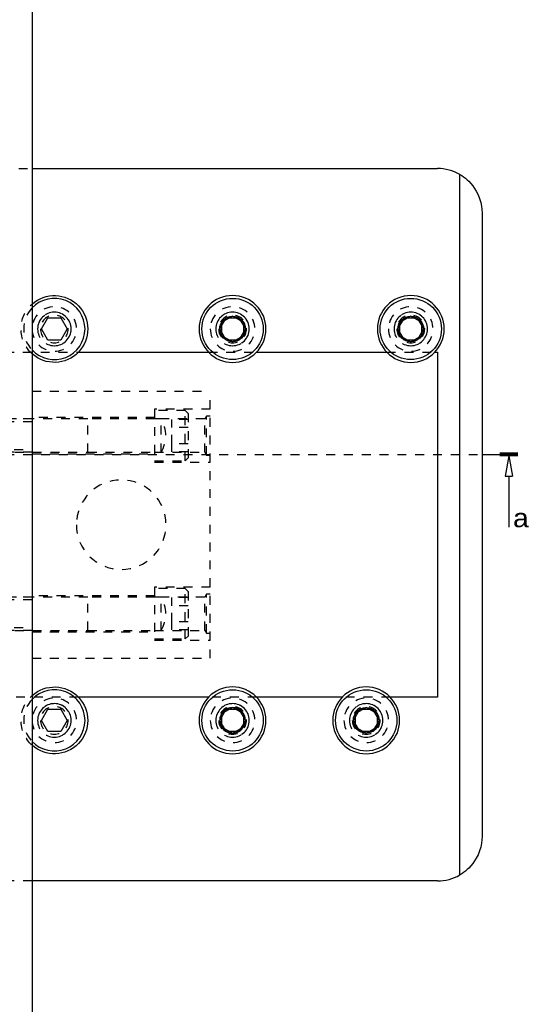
# Model space of a CAD drawing. Header units: inches. Extents: x 3 to 289, y 4 to 291.
# Tile 230 of 256: x 257 to 263, y 111 to 122. Entities that reach past the tile are written whole.
import ezdxf
from ezdxf.enums import TextEntityAlignment as Align

# ---------------------------------------------------------------- set-up
doc = ezdxf.new("R2010")
doc.units = ezdxf.units.IN
doc.header["$LTSCALE"] = 0.5
doc.header["$MEASUREMENT"] = 0
doc.linetypes.add('DIVIDE', pattern=[0.393701, 0.19685, -0.098425, 0, -0.098425])
doc.linetypes.add('HIDDEN', pattern=[0.225, 0.15, -0.075])
doc.layers.add('MFB', color=7, linetype='Continuous')
doc.layers.add('STR_INS', color=8, linetype='Continuous')
doc.styles.add('VERO2-Courier New', font='cour.ttf')

# ---------------------------------------------------------------- blocks, each defined once
blk = doc.blocks.new('ArrowheadSectionClosed')
at = {"color": 0}
for p, q in [((0, 0.02), (-1, 0.02)), ((0, 0.01), (-1, 0.01)), ((0, 0), (-1, 0)), ((0, -0.01), (-1, -0.01)), ((0, -0.02), (-1, -0.02)), ((-0.5, -0.02), (-0.7, -0.298)), ((-0.5, -0.02), (-0.3, -0.298)), ((-0.7, -0.298), (-0.3, -0.298)), ((-0.5, -0.298), (-0.5, -1))]:
    blk.add_line(p, q, dxfattribs=at)

msp = doc.modelspace()

# ---------------------------------------------------------------- linework, layer by layer
at = {"layer": 'MFB', "color": 9, "linetype": 'Continuous'}
for p, q in [((257.221, 132.046), (257.221, 105.546)), ((257.221, 120.546), (261.771, 120.546)), ((262.021, 120.479), (262.043, 120.466)), ((262.043, 120.466), (262.064, 120.452)), ((262.064, 120.452), (262.084, 120.436)), ((262.084, 120.436), (262.103, 120.42)), ((262.103, 120.42), (262.121, 120.403)), ((262.121, 120.403), (262.146, 120.377)), ((262.146, 120.377), (262.168, 120.35)), ((262.168, 120.35), (262.188, 120.322)), ((262.188, 120.322), (262.206, 120.293)), ((262.206, 120.293), (262.227, 120.251)), ((262.227, 120.251), (262.244, 120.209)), ((262.244, 120.209), (262.257, 120.166)), ((262.257, 120.166), (262.265, 120.122)), ((262.265, 120.122), (262.27, 120.085)), ((262.27, 120.085), (262.271, 120.047)), ((262.271, 120.047), (262.271, 120.046)), ((262.271, 120.046), (262.271, 113.046)), ((262.27, 113.008), (262.265, 112.97)), ((262.271, 113.046), (262.27, 113.008)), ((262.271, 113.046), (262.271, 113.046)), ((262.244, 112.884), (262.227, 112.841)), ((262.257, 112.927), (262.244, 112.884)), ((262.265, 112.97), (262.257, 112.927)), ((262.206, 112.8), (262.188, 112.771)), ((262.227, 112.841), (262.206, 112.8)), ((262.103, 112.673), (262.084, 112.657)), ((262.121, 112.69), (262.103, 112.673)), ((262.146, 112.716), (262.121, 112.69)), ((262.168, 112.743), (262.146, 112.716)), ((262.188, 112.771), (262.168, 112.743)), ((262.043, 112.627), (262.021, 112.613)), ((262.064, 112.641), (262.043, 112.627)), ((262.084, 112.657), (262.064, 112.641)), ((261.771, 112.546), (257.221, 112.546))]:
    msp.add_line(p, q, dxfattribs=at)
at = {"layer": 'MFB', "color": 254, "linetype": 'HIDDEN'}
for p, q in [((256.271, 120.546), (257.221, 120.546)), ((250.518, 118.484), (257.741, 118.484)), ((259.201, 118.484), (259.741, 118.484)), ((261.201, 118.484), (261.741, 118.484)), ((257.221, 118.046), (259.221, 118.046)), ((259.221, 115.046), (259.221, 118.046)), ((258.596, 117.749), (257.221, 117.749)), ((258.596, 117.843), (258.596, 117.249)), ((259.221, 117.843), (258.596, 117.843)), ((258.94, 117.828), (258.596, 117.828)), ((258.94, 117.265), (258.94, 117.828)), ((258.971, 117.796), (258.94, 117.828)), ((258.971, 117.796), (258.971, 117.296)), ((259.177, 117.765), (259.158, 117.734)), ((259.221, 117.765), (259.177, 117.765)), ((259.177, 117.328), (259.177, 117.765)), ((257.221, 117.734), (255.221, 117.734)), ((257.221, 117.703), (255.221, 117.703)), ((257.846, 117.734), (256.627, 117.734)), ((257.846, 117.359), (257.846, 117.734)), ((258.596, 117.734), (257.846, 117.734)), ((258.671, 117.734), (258.596, 117.734)), ((259.158, 117.734), (258.596, 117.734)), ((258.671, 117.359), (258.671, 117.734)), ((258.789, 117.637), (258.789, 117.727)), ((258.971, 117.727), (258.789, 117.727)), ((259.158, 117.359), (259.158, 117.734)), ((258.971, 117.637), (258.789, 117.637)), ((258.789, 117.456), (258.789, 117.637)), ((258.971, 117.456), (258.789, 117.456)), ((258.789, 117.366), (258.789, 117.456)), ((255.221, 117.39), (257.221, 117.39)), ((257.221, 117.359), (255.221, 117.359)), ((256.627, 117.359), (257.846, 117.359)), ((257.221, 117.343), (258.596, 117.343)), ((257.846, 117.359), (258.596, 117.359)), ((258.596, 117.359), (258.671, 117.359)), ((258.596, 117.359), (259.158, 117.359)), ((258.971, 117.366), (258.789, 117.366)), ((259.158, 117.359), (259.177, 117.328)), ((259.177, 117.328), (259.221, 117.328)), ((258.596, 117.265), (258.94, 117.265)), ((258.596, 117.249), (259.221, 117.249)), ((258.94, 117.265), (258.971, 117.296)), ((258.596, 115.843), (258.596, 115.249)), ((259.221, 115.843), (258.596, 115.843)), ((258.94, 115.828), (258.596, 115.828)), ((258.94, 115.265), (258.94, 115.828)), ((258.971, 115.796), (258.94, 115.828)), ((258.971, 115.796), (258.971, 115.296)), ((259.177, 115.765), (259.158, 115.734)), ((259.221, 115.765), (259.177, 115.765)), ((259.177, 115.328), (259.177, 115.765)), ((257.221, 115.734), (255.221, 115.734)), ((257.221, 115.703), (255.221, 115.703)), ((257.846, 115.734), (256.627, 115.734)), ((258.596, 115.749), (257.221, 115.749)), ((257.846, 115.359), (257.846, 115.734)), ((258.596, 115.734), (257.846, 115.734)), ((258.671, 115.734), (258.596, 115.734)), ((259.158, 115.734), (258.596, 115.734)), ((258.671, 115.359), (258.671, 115.734)), ((258.789, 115.637), (258.789, 115.727)), ((258.971, 115.727), (258.789, 115.727)), ((259.158, 115.359), (259.158, 115.734)), ((258.971, 115.637), (258.789, 115.637)), ((258.789, 115.456), (258.789, 115.637)), ((258.789, 115.366), (258.789, 115.456)), ((258.971, 115.456), (258.789, 115.456)), ((255.221, 115.39), (257.221, 115.39)), ((257.221, 115.359), (255.221, 115.359)), ((256.627, 115.359), (257.846, 115.359)), ((257.221, 115.343), (258.596, 115.343)), ((257.846, 115.359), (258.596, 115.359)), ((258.596, 115.359), (258.671, 115.359)), ((258.596, 115.359), (259.158, 115.359)), ((258.971, 115.366), (258.789, 115.366)), ((259.158, 115.359), (259.177, 115.328)), ((259.177, 115.328), (259.221, 115.328)), ((258.596, 115.265), (258.94, 115.265)), ((258.596, 115.249), (259.221, 115.249)), ((258.94, 115.265), (258.971, 115.296)), ((257.221, 115.046), (259.221, 115.046)), ((257.741, 114.609), (250.521, 114.609)), ((259.741, 114.609), (259.201, 114.609)), ((261.241, 114.609), (260.701, 114.609)), ((257.221, 112.546), (256.271, 112.546))]:
    msp.add_line(p, q, dxfattribs=at)
at = {"layer": 'MFB', "color": 4, "linetype": 'Continuous'}
for p, q in [((262.021, 112.613), (262.021, 120.479)), ((259.471, 118.888), (259.346, 118.816)), ((259.596, 118.816), (259.471, 118.888)), ((261.471, 118.888), (261.346, 118.816)), ((261.596, 118.816), (261.471, 118.888)), ((259.346, 118.816), (259.346, 118.672)), ((259.596, 118.672), (259.596, 118.816)), ((261.346, 118.816), (261.346, 118.672)), ((261.596, 118.672), (261.596, 118.816)), ((259.346, 118.672), (259.471, 118.599)), ((259.471, 118.599), (259.596, 118.672)), ((261.346, 118.672), (261.471, 118.599)), ((261.471, 118.599), (261.596, 118.672)), ((259.471, 114.493), (259.346, 114.421)), ((259.596, 114.421), (259.471, 114.493)), ((260.971, 114.493), (260.846, 114.421)), ((261.096, 114.421), (260.971, 114.493)), ((259.346, 114.421), (259.346, 114.277)), ((259.596, 114.277), (259.596, 114.421)), ((260.846, 114.421), (260.846, 114.277)), ((261.096, 114.277), (261.096, 114.421)), ((259.346, 114.277), (259.471, 114.204)), ((259.471, 114.204), (259.596, 114.277)), ((260.846, 114.277), (260.971, 114.204)), ((260.971, 114.204), (261.096, 114.277))]:
    msp.add_line(p, q, dxfattribs=at)
at = {"layer": 'MFB', "color": 136, "linetype": 'Continuous'}
for p, q in [((257.327, 118.744), (257.399, 118.869)), ((257.399, 118.869), (257.543, 118.869)), ((257.543, 118.869), (257.615, 118.744)), ((259.327, 118.744), (259.399, 118.869)), ((259.399, 118.869), (259.543, 118.869)), ((259.543, 118.869), (259.615, 118.744)), ((261.327, 118.744), (261.399, 118.869)), ((261.399, 118.869), (261.543, 118.869)), ((261.543, 118.869), (261.615, 118.744)), ((257.399, 118.619), (257.327, 118.744)), ((257.615, 118.744), (257.543, 118.619)), ((259.399, 118.619), (259.327, 118.744)), ((259.615, 118.744), (259.543, 118.619)), ((261.399, 118.619), (261.327, 118.744)), ((261.615, 118.744), (261.543, 118.619)), ((257.543, 118.619), (257.399, 118.619)), ((259.543, 118.619), (259.399, 118.619)), ((261.543, 118.619), (261.399, 118.619)), ((257.327, 114.349), (257.399, 114.474)), ((257.399, 114.474), (257.543, 114.474)), ((257.543, 114.474), (257.615, 114.349)), ((259.327, 114.349), (259.399, 114.474)), ((259.399, 114.474), (259.543, 114.474)), ((259.543, 114.474), (259.615, 114.349)), ((260.827, 114.349), (260.899, 114.474)), ((260.899, 114.474), (261.043, 114.474)), ((261.043, 114.474), (261.115, 114.349)), ((257.399, 114.224), (257.327, 114.349)), ((257.615, 114.349), (257.543, 114.224)), ((259.399, 114.224), (259.327, 114.349)), ((259.615, 114.349), (259.543, 114.224)), ((260.899, 114.224), (260.827, 114.349)), ((261.115, 114.349), (261.043, 114.224)), ((257.543, 114.224), (257.399, 114.224)), ((259.543, 114.224), (259.399, 114.224)), ((261.043, 114.224), (260.899, 114.224))]:
    msp.add_line(p, q, dxfattribs=at)
at = {"layer": 'MFB', "color": 30, "linetype": 'Continuous'}
for p, q in [((257.741, 118.484), (259.201, 118.484)), ((259.741, 118.484), (261.201, 118.484)), ((261.741, 118.484), (261.771, 118.484)), ((261.771, 118.484), (261.771, 114.609)), ((259.201, 114.609), (257.741, 114.609)), ((260.701, 114.609), (259.741, 114.609)), ((261.771, 114.609), (261.241, 114.609))]:
    msp.add_line(p, q, dxfattribs=at)
at = {"layer": 'MFB', "color": 100, "linetype": 'DIVIDE'}
msp.add_line((224.721, 117.334), (262.271, 117.334), dxfattribs=at)
at = {"layer": 'MFB', "color": 136, "linetype": 'Continuous', "extrusion": (0, 0, -1)}
for centre in [(-259.471, 118.744), (-261.471, 118.744), (-259.471, 114.349), (-260.971, 114.349)]:
    msp.add_circle(centre, 0.375, dxfattribs=at)
at = {"layer": 'MFB', "color": 136, "linetype": 'Continuous'}
for centre in [(259.471, 118.744), (261.471, 118.744), (259.471, 114.349), (260.971, 114.349)]:
    msp.add_circle(centre, 0.344, dxfattribs=at)
at = {"layer": 'MFB', "color": 254, "linetype": 'HIDDEN', "extrusion": (0, 0, -1)}
for centre, radius in [((-257.471, 118.744), 0.25), ((-259.471, 118.744), 0.25), ((-261.471, 118.744), 0.25), ((-257.471, 118.744), 0.188), ((-257.471, 118.744), 0.156), ((-259.471, 118.744), 0.188), ((-259.471, 118.744), 0.156), ((-261.471, 118.744), 0.188), ((-261.471, 118.744), 0.156), ((-258.221, 116.546), 0.503), ((-257.471, 114.349), 0.25), ((-259.471, 114.349), 0.25), ((-260.971, 114.349), 0.25), ((-257.471, 114.349), 0.188), ((-257.471, 114.349), 0.156), ((-259.471, 114.349), 0.188), ((-259.471, 114.349), 0.156), ((-260.971, 114.349), 0.188), ((-260.971, 114.349), 0.156)]:
    msp.add_circle(centre, radius, dxfattribs=at)
at = {"layer": 'MFB', "color": 2, "linetype": 'Continuous'}
for centre in [(259.471, 118.744), (261.471, 118.744), (260.971, 114.349)]:
    msp.add_circle(centre, 0.144, dxfattribs=at)
at = {"layer": 'MFB', "color": 2, "linetype": 'Continuous', "extrusion": (0, 0, -1)}
msp.add_circle((-259.471, 114.349), 0.144, dxfattribs=at)
at = {"layer": 'MFB', "color": 9, "linetype": 'Continuous'}
for centre, start, end in [((261.771, 120.046), 60, 90), ((261.771, 113.046), 270, 300)]:
    msp.add_arc(centre, 0.5, start, end, dxfattribs=at)
at = {"layer": 'MFB', "color": 136, "linetype": 'Continuous', "extrusion": (0, 0, -1)}
for centre in [(-257.471, 118.744), (-257.471, 114.349)]:
    msp.add_arc(centre, 0.375, 48.1897, 311.8103, dxfattribs=at)
at = {"layer": 'MFB', "color": 136, "linetype": 'Continuous'}
for centre in [(257.471, 118.744), (257.471, 114.349)]:
    msp.add_arc(centre, 0.344, 223.3418, 136.6582, dxfattribs=at)
at = {"layer": 'MFB', "color": 254, "linetype": 'HIDDEN', "extrusion": (0, 0, -1)}
for centre in [(-257.471, 118.744), (-257.471, 114.349)]:
    msp.add_arc(centre, 0.375, 311.8103, 48.1897, dxfattribs=at)
at = {"layer": 'MFB', "color": 254, "linetype": 'HIDDEN'}
for centre, radius, start, end in [((257.471, 118.744), 0.344, 136.6582, 223.3418), ((257.471, 118.744), 0.188, 270, 180), ((259.471, 118.744), 0.188, 270, 180), ((261.471, 118.744), 0.188, 270, 180), ((258.346, 117.546), 0.375, 330, 30), ((258.346, 115.546), 0.375, 330, 30), ((257.471, 114.349), 0.344, 136.6582, 223.3418), ((257.471, 114.349), 0.188, 270, 180), ((259.471, 114.349), 0.188, 270, 180), ((260.971, 114.349), 0.188, 270, 180)]:
    msp.add_arc(centre, radius, start, end, dxfattribs=at)
at = {"layer": 'STR_INS', "color": 100, "linetype": 'Continuous'}
msp.add_line((262.271, 117.334), (262.671, 117.334), dxfattribs=at)

# ---------------------------------------------------------------- block references
at = {"layer": 'STR_INS', "color": 100, "linetype": 'Continuous', "xscale": 0.2, "yscale": 0.8160000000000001}
msp.add_blockref('ArrowheadSectionClosed', (262.671, 117.334), dxfattribs=at)

# ---------------------------------------------------------------- texts
at = {"layer": 'STR_INS', "color": 7, "linetype": 'Continuous', "style": 'VERO2-Courier New', "width": 0.931388}
msp.add_text('a', height=0.2, dxfattribs=at).set_placement((262.611, 116.518), (262.807, 116.518), align=Align.FIT)

doc.saveas('drawing.dxf')
